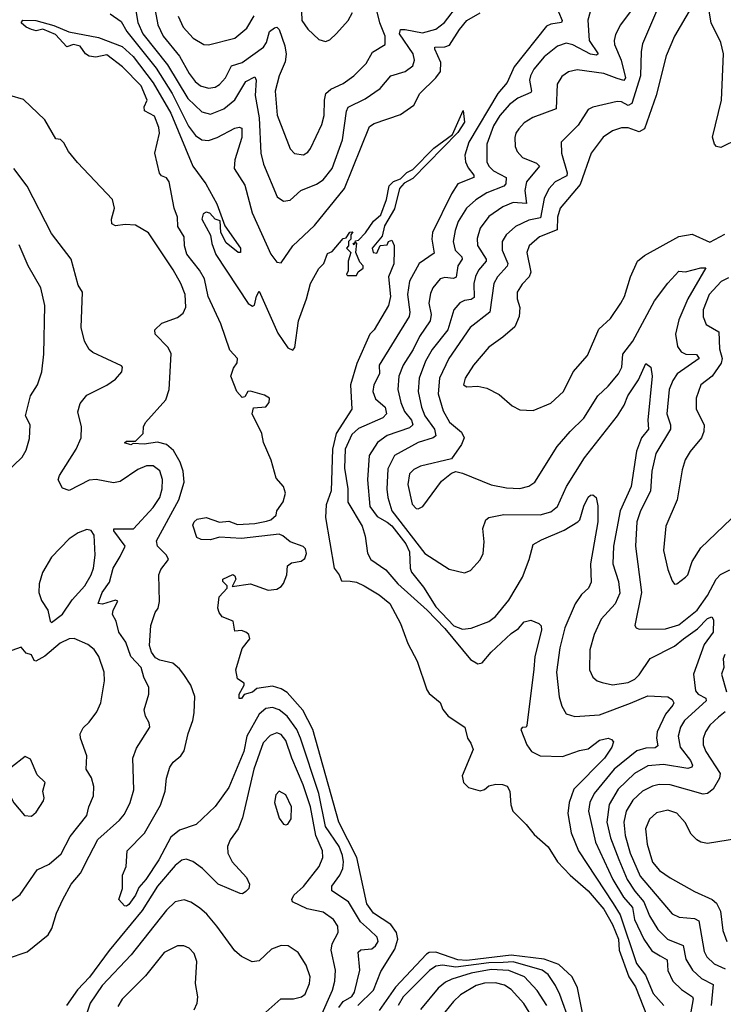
# Model space of a CAD drawing. Extents: x 1550320 to 1685906, y 509093 to 640511.
# Tile 127 of 256: x 1600311 to 1603496, y 577071 to 581529. Entities that reach past the tile are written whole.
import ezdxf

# ---------------------------------------------------------------- set-up
doc = ezdxf.new("R2010")
doc.units = 0

msp = doc.modelspace()

# ---------------------------------------------------------------- linework, layer by layer
at = {"layer": '0CON20XD'}
for points in [[(1603264.8, 581735.2), (1603130.6, 581419.4), (1603123.5, 581385), (1603120.7, 581275), (1603081.3, 581148.7), (1603065, 581140.8), (1603035, 581156.3), (1603015, 581158.4), (1602905, 581132.7), (1602885, 581121.9), (1602838.5, 581051.5), (1602762.7, 580975), (1602763.1, 580925), (1602789.8, 580835), (1602787.6, 580822.4), (1602735.4, 580795), (1602706.9, 580763.1), (1602685, 580720), (1602668, 580632), (1602615, 580621.4), (1602555, 580592), (1602513.6, 580555), (1602495.4, 580525), (1602495.3, 580485), (1602520.6, 580425), (1602517.1, 580412.9), (1602473.1, 580365), (1602457.1, 580335), (1602439.6, 580205), (1602350.6, 580135), (1602253.1, 579995), (1602211.2, 579905), (1602205.2, 579835), (1602228.1, 579758.1), (1602256.8, 579706.8), (1602310.8, 579660.8), (1602323.1, 579635), (1602311.5, 579605), (1602265, 579540), (1602125, 579508), (1602095, 579491.8), (1602075, 579472.2), (1602068.2, 579425), (1602087.8, 579335), (1602105, 579315.8), (1602115, 579314), (1602136, 579325), (1602220.3, 579439.7), (1602265, 579476), (1602285, 579482.5), (1602315, 579475.7), (1602445, 579423.1), (1602515, 579408.5), (1602575, 579406.4), (1602615, 579416.5), (1602642.2, 579435), (1602744.1, 579595.9), (1602802.5, 579665), (1602865.2, 579724.8), (1602928.6, 579825), (1602975, 579869.4), (1603020.9, 579925), (1603037.1, 579955), (1603041.7, 580015), (1603086.7, 580073.3), (1603184.8, 580255.2), (1603245, 580335.4), (1603295, 580389.5), (1603325, 580387.7), (1603395, 580405.9), (1603417.5, 580405), (1603334.9, 580265.1), (1603295, 580169.5), (1603279.8, 580105), (1603288.4, 580048.4), (1603304.6, 580025), (1603326.2, 580015), (1603375, 580012.3), (1603386, 579995), (1603287.5, 579925), (1603267.1, 579895), (1603251.6, 579855), (1603240, 579745), (1603257.4, 579695), (1603256.9, 579675), (1603190, 579565), (1603172.1, 579485), (1603165.9, 579394.1), (1603121.6, 579305), (1603104.8, 579255), (1603099.2, 579145), (1603125.8, 578935), (1603095.9, 578785.9), (1603101.2, 578775), (1603115, 578769.2), (1603235, 578770.8), (1603295, 578788.6), (1603377.3, 578855), (1603425, 578921.2), (1603463.1, 578995), (1603483.4, 579016.6), (1603525, 579037.2)], [(1600830.8, 581605), (1600845.8, 581515.8), (1600868, 581465), (1600980.6, 581325), (1601072.3, 581172.3), (1601135, 581111.6), (1601175, 581100.6), (1601235.4, 581125), (1601285, 581165.3), (1601335, 581249.2), (1601375, 581270.6), (1601381.3, 581255), (1601376.7, 581185), (1601394.5, 581085), (1601401.9, 580925), (1601414.7, 580875), (1601476.5, 580726.5), (1601505, 580707.5), (1601535, 580711.4), (1601584.1, 580755.9), (1601655, 580784.6), (1601685, 580803.2), (1601725, 580854.5), (1601771.7, 580985), (1601789.8, 581115), (1601797.5, 581132.5), (1601875, 581170.4), (1601943, 581217), (1601990.6, 581275), (1602055.2, 581294.8), (1602089.9, 581320.1), (1602098.2, 581345), (1602092.2, 581375), (1602029.5, 581465), (1602035, 581484), (1602056.1, 581483.9), (1602135, 581470), (1602195, 581485.3), (1602233.7, 581516.3), (1602299.3, 581600.7)], [(1600919.2, 581595), (1600936.2, 581505), (1600960, 581455), (1601034.3, 581364.3), (1601078.1, 581285), (1601105, 581249.2), (1601129.4, 581229.4), (1601165, 581218.4), (1601195, 581224), (1601215, 581236.1), (1601243.2, 581265), (1601269.4, 581320.6), (1601318.2, 581335), (1601415, 581403.9), (1601428.3, 581425), (1601441.3, 581475), (1601465, 581492.8), (1601475, 581494.6), (1601485.2, 581485.2), (1601510.6, 581410.6), (1601516.5, 581373.5), (1601512, 581338), (1601486.2, 581275), (1601467.7, 581205), (1601476.2, 581096.2), (1601535, 580944.2), (1601555, 580923.3), (1601595, 580916.9), (1601615, 580929.2), (1601626.9, 580945), (1601678.7, 581055), (1601688.8, 581095), (1601690, 581165), (1601697.1, 581195), (1601718.9, 581215), (1601775, 581240.3), (1601823.6, 581275), (1601879.3, 581330.7), (1601907.6, 581382.4), (1601965, 581416), (1601966, 581454), (1601940.9, 581515), (1601928.7, 581565)], [(1600720.2, 581555), (1600770.8, 581520.8), (1600796.4, 581475), (1600929.3, 581309.3), (1601001.6, 581195), (1601075, 581046.4), (1601106.6, 581005), (1601135, 580985.3), (1601165, 580981.6), (1601205, 580995.3), (1601285, 581038.5), (1601305, 581041.9), (1601317, 581037), (1601316.7, 580995), (1601284.6, 580894.6), (1601282, 580855), (1601329.6, 580779.6), (1601363.2, 580655), (1601447.9, 580467.9), (1601475, 580431.4), (1601495, 580428.6), (1601547.3, 580505), (1601645, 580597.7), (1601781.2, 580765), (1601895, 581045.6), (1601915, 581059.3), (1602035, 581100.3), (1602095, 581141.5), (1602121.8, 581195), (1602194, 581265), (1602215.2, 581295), (1602217.5, 581335), (1602190, 581395), (1602190.6, 581405), (1602235, 581405.7), (1602256.9, 581413.1), (1602301.2, 581485), (1602335, 581524.7), (1602395, 581560.4)], [(1601028.9, 581545), (1601050.6, 581495), (1601096, 581446), (1601145, 581416.2), (1601165, 581414.6), (1601285.2, 581444.8), (1601339.5, 581490.5), (1601373, 581547)], [(1601586, 581566), (1601588.2, 581525), (1601615, 581485.6), (1601665, 581439.2), (1601695, 581430), (1601715, 581438), (1601745, 581466), (1601798, 581525), (1601818, 581562)], [(1602750.6, 581565), (1602766.7, 581525), (1602763.8, 581516.2), (1602715, 581508.9), (1602695, 581499.5), (1602548.8, 581315), (1602517.3, 581245), (1602475, 581194.7), (1602343.3, 580975), (1602326.6, 580915), (1602329.3, 580885), (1602341.2, 580858.8), (1602366.8, 580825), (1602366.9, 580815), (1602295, 580785.3), (1602265, 580741.1), (1602179.2, 580565), (1602176.6, 580535), (1602187.5, 580472.5), (1602118.8, 580425), (1602074.7, 580345), (1602066.5, 580285), (1602077.1, 580205), (1602074.6, 580185), (1601938.2, 579965), (1601939.2, 579925), (1601913.6, 579875), (1601909.7, 579845), (1601921.8, 579811.8), (1601965.2, 579775), (1601971.9, 579745), (1601955, 579725.7), (1601845, 579677.6), (1601815, 579650.9), (1601784.8, 579585), (1601781.9, 579498.1)], [(1602892.7, 581565), (1602882.6, 581527.4), (1602889.5, 581435), (1602929.6, 581375), (1602921.4, 581368.6), (1602895, 581373), (1602815, 581415.2), (1602785, 581422.4), (1602745, 581408.4), (1602685, 581360), (1602638.2, 581305), (1602623.5, 581275), (1602619.2, 581255), (1602628.4, 581205), (1602625, 581198.9), (1602566.1, 581173.9), (1602527.8, 581145), (1602485, 581095.3), (1602455, 581048.2), (1602425.2, 580965), (1602425.3, 580885), (1602435.3, 580865), (1602456, 580845), (1602513.8, 580815), (1602511.9, 580785), (1602502.5, 580775), (1602425.2, 580744.8), (1602375, 580713.3), (1602333.9, 580676.1), (1602296.3, 580615), (1602281.7, 580575), (1602273.7, 580525), (1602282.5, 580485), (1602312, 580455), (1602313.4, 580445), (1602294.3, 580415), (1602287, 580363), (1602275, 580356.7), (1602235, 580361.2), (1602215, 580355.9), (1602181.3, 580315), (1602170.2, 580289.8), (1602162.6, 580245), (1602173.5, 580193.5), (1602168.7, 580165), (1602120.8, 580095), (1602091.6, 580035), (1602046.6, 579965), (1602027.4, 579915), (1602023.3, 579855), (1602035.9, 579795.9), (1602053.5, 579755), (1602084.5, 579715), (1602089.8, 579695), (1602075, 579681.5), (1601975, 579646.4), (1601930.6, 579615), (1601892.3, 579555), (1601885.7, 579445), (1601895.2, 579325), (1601928.9, 579278.9), (1601975, 579254.3), (1601995, 579236.6), (1602058.5, 579155), (1602075, 579120), (1602079, 579045), (1602085, 579027.7), (1602139.4, 578959.4), (1602195, 578870), (1602275.5, 578785), (1602315, 578769.1), (1602355, 578773.6), (1602435, 578803.6), (1602465, 578827.3), (1602525, 578900.9), (1602586.5, 579005), (1602617.3, 579085), (1602635, 579152.5), (1602673.5, 579173.5), (1602775, 579216.9), (1602837.1, 579255), (1602845.8, 579265), (1602865, 579326.7), (1602885, 579366.7), (1602895, 579376.7), (1602905, 579377.5), (1602920, 579365), (1602928, 579328), (1602927.7, 579255), (1602894.8, 579065), (1602897.3, 578982.7), (1602885.5, 578955), (1602853.6, 578926.4), (1602825, 578883.5), (1602778.4, 578775), (1602755.8, 578685), (1602741.3, 578575), (1602752.7, 578462.7), (1602765, 578420), (1602785, 578386.2), (1602824.3, 578374.3), (1602935, 578381.9), (1603075.2, 578434.8), (1603155, 578466.9), (1603245, 578462.3), (1603265, 578450.5), (1603271.3, 578435), (1603268.2, 578425), (1603235, 578384), (1603196.2, 578305), (1603193.3, 578275), (1603199.3, 578240.7), (1603187.7, 578232.3), (1603145, 578231), (1603105, 578218.8), (1603002.3, 578135), (1602911.2, 578025), (1602891.4, 577985), (1602886.3, 577945), (1602917.2, 577805), (1602995.5, 577635), (1603044.1, 577555), (1603085, 577508.9), (1603094.5, 577455), (1603135.7, 577365), (1603172.4, 577312.4), (1603210.5, 577290.5), (1603242.1, 577272.1), (1603245, 577224), (1603267.3, 577175), (1603307.1, 577137.1), (1603356.4, 577105), (1603360, 577095), (1603347.8, 577027.8)], [(1603087.6, 581582.4), (1603030, 581505), (1603007.6, 581462.4), (1603001.2, 581435), (1603003.8, 581416.2), (1603034.2, 581345), (1603053.6, 581266.4), (1603045, 581254.2), (1603015, 581262.8), (1602955, 581285.9), (1602835, 581301.5), (1602795, 581293.5), (1602765, 581271.9), (1602743.6, 581236.4), (1602740, 581125), (1602633.8, 581086.2), (1602595, 581062.5), (1602570, 581035), (1602556.9, 581015), (1602552.5, 580995), (1602554.5, 580955), (1602562.1, 580932.1), (1602586.9, 580905), (1602649.7, 580879.7), (1602663.5, 580865), (1602605.8, 580794.2), (1602598.3, 580755), (1602605, 580697.1), (1602545, 580701.7), (1602498.2, 580681.8), (1602435, 580637.5), (1602395.9, 580585), (1602382.3, 580537.7), (1602384, 580506), (1602422.5, 580445), (1602422.7, 580435), (1602387.5, 580395), (1602374.1, 580365.9), (1602367.4, 580335), (1602368.7, 580271.3), (1602355, 580262.1), (1602325, 580258.1), (1602303.2, 580246.8), (1602275.9, 580215), (1602249.2, 580125), (1602177.4, 580035), (1602147.8, 579982.2), (1602119.8, 579905), (1602115.2, 579844.8), (1602130.4, 579775), (1602145.2, 579735), (1602188.5, 579675), (1602195.2, 579644.8), (1602183.1, 579635), (1602115, 579614.7), (1602007.4, 579555), (1601977.3, 579495), (1601972.8, 579402.8), (1601977, 579365), (1601996.1, 579305), (1602145, 579112.1), (1602255, 579040.6), (1602325, 579024.3), (1602351.2, 579035), (1602395, 579083.8), (1602408.3, 579111.7), (1602412.9, 579165), (1602407.1, 579225), (1602420.8, 579265), (1602434.2, 579275), (1602502.1, 579287.9), (1602667.6, 579287.6), (1602715, 579300), (1602745.2, 579324.8), (1602786, 579415), (1602867.5, 579545), (1603017.6, 579735), (1603046.7, 579783.3), (1603063.7, 579826.3), (1603112.3, 579897.7), (1603145, 579972.5), (1603168.6, 579955), (1603173.3, 579915), (1603154.5, 579715), (1603157.1, 579675), (1603125, 579635.3), (1603102.4, 579575), (1603079, 579415), (1603029, 579305), (1602998.3, 579145), (1602996, 579065), (1603021, 578985), (1603028.3, 578931.7), (1603005.9, 578884.1), (1602943.2, 578815), (1602911.8, 578745), (1602891.3, 578675), (1602890.4, 578585), (1602905, 578551.9), (1602925, 578535.6), (1602947.6, 578527.6), (1602995, 578517.9), (1603065, 578527.2), (1603095, 578542.8), (1603115, 578562.2), (1603165, 578636.7), (1603275, 578692.2), (1603316.1, 578725), (1603379.8, 578770.2), (1603425, 578818.1), (1603444.6, 578824.6), (1603451.5, 578811.5), (1603449.8, 578755), (1603409.6, 578700.4), (1603361.2, 578565), (1603370, 578490), (1603381.8, 578475), (1603416.5, 578456.5), (1603418.4, 578445), (1603320, 578355), (1603301.8, 578325), (1603291.6, 578285), (1603301, 578235), (1603347.4, 578175), (1603356.6, 578153.4), (1603353.6, 578145), (1603335, 578138.7), (1603225, 578156.3), (1603155, 578150.4), (1603094.3, 578115.7), (1603020.8, 578045), (1602979.3, 577975), (1602969.3, 577895), (1602985.5, 577825), (1603023.4, 577726.6)], [(1603351.9, 581585), (1603275.4, 581455), (1603237.8, 581365), (1603192.2, 581185), (1603139.5, 581035), (1603115, 581020.9), (1603065, 581038.9), (1603035, 581040), (1602994.8, 581025.2), (1602952.8, 580997.2), (1602897.3, 580925), (1602847.8, 580782.2), (1602757.5, 580675), (1602745.2, 580635), (1602743.2, 580576.8), (1602663.7, 580546.3), (1602617.1, 580505), (1602607.3, 580475), (1602624.5, 580385), (1602616.9, 580365), (1602585, 580332), (1602563.5, 580295), (1602562.2, 580265), (1602574.5, 580225), (1602571.2, 580185), (1602551.9, 580138.1), (1602498, 580092), (1602435, 580045.6), (1602365.7, 579965), (1602327.5, 579905), (1602320, 579875), (1602335, 579866.7), (1602385, 579870), (1602425, 579861.1), (1602481.5, 579831.5), (1602540.2, 579780.2), (1602575, 579762.9), (1602635, 579760), (1602715, 579793.1), (1602772.9, 579845), (1602815.8, 579934.2), (1602881.3, 580008.7), (1602932.4, 580127.6), (1602985, 580175.6), (1603032.7, 580245), (1603049.1, 580275), (1603075.5, 580365), (1603107.3, 580435), (1603138.8, 580461.2), (1603295, 580547.5), (1603355, 580557.7), (1603435, 580521.1), (1603502.5, 580557.5)], [(1603788.5, 581535), (1603802.9, 581475), (1603864.2, 581394.2), (1603922.2, 581345), (1603928.9, 581335), (1603923.6, 581326.4), (1603875, 581313.5), (1603775.2, 581304.8), (1603735, 581285.4), (1603692.2, 581235), (1603596.7, 581015), (1603565, 580989.7), (1603485, 580950.9), (1603465.4, 580955.4), (1603455.6, 580965), (1603447.5, 580997.5), (1603488.5, 581165), (1603497.1, 581375), (1603485.3, 581425), (1603441.5, 581515), (1603429.4, 581585)], [(1601840.9, 577065), (1601913.2, 577135), (1601945, 577219.4), (1602009.8, 577320.2), (1602022.3, 577365), (1602016.5, 577395), (1601991.4, 577431.4), (1601913.1, 577483.1), (1601882.5, 577525), (1601836.3, 577735), (1601755.3, 577895), (1601637.3, 578315), (1601592.8, 578402.8), (1601521.8, 578481.8), (1601495, 578498.5), (1601455, 578510.5), (1601385, 578500.7), (1601365, 578484.7), (1601326.8, 578473.2), (1601315, 578456), (1601304.2, 578455), (1601304.2, 578475), (1601327.5, 578515), (1601327.5, 578525), (1601297.5, 578545), (1601290, 578585), (1601318.3, 578681.7), (1601353.3, 578725), (1601348.8, 578745), (1601335, 578756.2), (1601315, 578762.5), (1601285, 578760), (1601277.5, 578805), (1601227.5, 578825), (1601213.3, 578845), (1601207.5, 578865), (1601213.3, 578915), (1601250, 578955), (1601250, 578965), (1601230, 578985), (1601230, 578995), (1601275, 579017.5), (1601285, 579010), (1601290, 578995), (1601273, 578963), (1601355, 578974), (1601435, 578946), (1601475, 578950.8), (1601495, 578962), (1601505, 578976.7), (1601520, 579015), (1601523.4, 579056.6), (1601540.7, 579069.3), (1601585, 579077.7), (1601601.5, 579088.5), (1601608.6, 579111.4), (1601605, 579133.5), (1601594.1, 579144.1), (1601535.5, 579165), (1601502.3, 579192.3), (1601485, 579198.9), (1601315, 579179.6), (1601215, 579185.8), (1601175, 579173.4), (1601132.5, 579175), (1601112, 579185), (1601095, 579240), (1601100, 579255), (1601115, 579267.5), (1601155, 579274.3), (1601215, 579253.8), (1601258.3, 579258.3), (1601296.4, 579243.6), (1601375, 579247.5), (1601427.5, 579257.5), (1601447.5, 579265), (1601472.5, 579285), (1601474.2, 579305), (1601503.6, 579346.4), (1601513.4, 579385), (1601505.8, 579415.8), (1601472.5, 579452.5), (1601448.8, 579535), (1601414.5, 579615), (1601406.9, 579655), (1601362.5, 579745), (1601369.3, 579770.7), (1601425, 579776.2), (1601440, 579795), (1601442, 579815), (1601419.3, 579829.3), (1601355, 579847.1), (1601343.3, 579845), (1601329.3, 579820.7), (1601318.3, 579818.3), (1601293.8, 579845), (1601266.7, 579915), (1601278.8, 579951.2), (1601295.4, 579974.6), (1601296.4, 579995), (1601262.4, 580032.4), (1601221.2, 580151.2), (1601164.4, 580275), (1601147.1, 580355), (1601125, 580395.4), (1601067.8, 580467.8), (1601056.4, 580505), (1601055.5, 580545), (1601027, 580593), (1601025.8, 580635), (1601010.4, 580675), (1600987.1, 580795), (1600975, 580812.5), (1600952.1, 580822.1), (1600944.4, 580834.4), (1600922, 580925), (1600943.5, 581015), (1600940.8, 581040.8), (1600921.7, 581091.7), (1600876.4, 581116.4), (1600873.8, 581135), (1600888.6, 581165), (1600860.1, 581230.1), (1600776, 581316), (1600705, 581369.2), (1600655, 581358.8), (1600625, 581364.2), (1600608.8, 581375), (1600585, 581408.8), (1600555, 581416.2), (1600525, 581406.7), (1600472.5, 581462.5), (1600415, 581486), (1600385, 581478.8), (1600365, 581484.2), (1600340, 581495), (1600317.5, 581515), (1600325, 581526.7), (1600384.1, 581525.9), (1600465, 581502.5), (1600533.4, 581473.4), (1600668, 581448), (1600775, 581407.1), (1600825, 581362.1), (1600915, 581243.5), (1600994.7, 581105), (1601094.3, 580865), (1601154, 580785), (1601203.8, 580695), (1601240, 580595), (1601310, 580495), (1601310, 580475), (1601300, 580475), (1601245, 580518), (1601222, 580565), (1601218.3, 580618.3), (1601195, 580626.2), (1601172.2, 580652.2), (1601155, 580658.1), (1601140.9, 580649.1), (1601135.8, 580625), (1601174, 580554), (1601180, 580515), (1601199.5, 580465)], [(1600511.1, 580971.1), (1600495, 580986.2), (1600475, 580988.8), (1600425, 581076), (1600328.2, 581168.2), (1600265.7, 581185.7)], [(1601199.5, 580465), (1601345, 580243.2), (1601365, 580231.4), (1601373.3, 580236.7), (1601382.7, 580277.3), (1601395, 580300), (1601478.9, 580108.9), (1601525, 580043.5), (1601547.3, 580032.7), (1601555.9, 580044.1), (1601573.1, 580165), (1601609.2, 580265), (1601626.7, 580335), (1601665, 580402.5), (1601687.5, 580425), (1601705, 580470), (1601725, 580480), (1601775, 580537.5), (1601788.3, 580541.7), (1601805, 580567.5), (1601818.3, 580568.3), (1601810, 580555), (1601810, 580535), (1601800, 580525), (1601800, 580505), (1601790, 580495), (1601810, 580475), (1601797.5, 580435), (1601797.5, 580392.5), (1601790, 580375), (1601795, 580370), (1601835, 580370), (1601843.3, 580386.7), (1601865, 580404), (1601865.4, 580415), (1601850.7, 580430.7), (1601832.5, 580475), (1601837.5, 580517.5), (1601830, 580520), (1601825, 580510), (1601820, 580515), (1601830, 580520), (1601831.7, 580528.3), (1601845, 580530), (1601875.7, 580564.3), (1601913, 580617), (1601945, 580646), (1601971.2, 580715), (1601983.6, 580776.4), (1602003.7, 580796.3), (1602035, 580808.1), (1602063.4, 580836.6), (1602090, 580850), (1602185, 580946.5), (1602270.3, 581009.7), (1602318, 581118), (1602324.6, 581065), (1602295, 581018.1), (1602089.8, 580810.2), (1602051.8, 580788.2), (1602030.5, 580765), (1602006.9, 580673.1), (1601962.9, 580595), (1601951.2, 580548.8), (1601906, 580495), (1601911.2, 580475), (1601927.5, 580472.5), (1601943.3, 580506.7), (1601975, 580510), (1601980, 580525), (1601995, 580530), (1602006.1, 580506.1), (1602006.7, 580485), (1602003.8, 580423.8), (1601981.1, 580365), (1601989.5, 580275), (1601980.6, 580235), (1601915, 580124.5), (1601895.4, 580104.6), (1601837.1, 579972.9), (1601807.9, 579875), (1601814.6, 579765), (1601743.7, 579655), (1601726.2, 579585), (1601720.5, 579395), (1601698.1, 579331.9), (1601695.1, 579275), (1601734.9, 579044.9), (1601757.8, 579015), (1601767.7, 578987.7), (1601807.1, 578987.1), (1601835, 578981.9), (1601870, 578965), (1601938.5, 578925), (1601986.9, 578885), (1602035.3, 578795), (1602068.2, 578705), (1602110, 578625), (1602153.9, 578493.9), (1602165, 578477.5), (1602215, 578437.5), (1602226.7, 578405), (1602250, 578375), (1602326.1, 578326.1), (1602337.5, 578275), (1602353.6, 578253.6), (1602363.3, 578225), (1602313.3, 578105), (1602320, 578075), (1602342.5, 578052.5), (1602395, 578037.5), (1602415, 578042.5), (1602435, 578060), (1602467, 578067), (1602496.4, 578066.4), (1602517.7, 578057.7), (1602530, 578035), (1602533.9, 577973.9), (1602542.5, 577945), (1602604.2, 577884.2), (1602639.1, 577839.1), (1602703.4, 577783.4), (1602745.5, 577715), (1602802.7, 577655), (1602885, 577584.1), (1602955, 577501.2), (1602995, 577432.6), (1603021.6, 577365), (1603024.5, 577315), (1603067.6, 577195), (1603099, 577149), (1603150.7, 577015)], [(1601755, 577056.7), (1601775, 577082.7), (1601814.2, 577105.8), (1601826.3, 577125), (1601850.3, 577225), (1601843.5, 577306.5), (1601855, 577317.2), (1601905, 577321.8), (1601922.2, 577335), (1601933.6, 577355), (1601929.1, 577375), (1601895, 577407.2), (1601853.5, 577443.5), (1601799.2, 577535), (1601724.4, 577585), (1601724.6, 577605), (1601760.2, 577655), (1601773, 577685), (1601776.7, 577715), (1601772.1, 577745), (1601757.4, 577785), (1601695.4, 577875.4), (1601664.4, 578025), (1601582.7, 578275), (1601564.8, 578315), (1601522.1, 578375), (1601485, 578404.3), (1601455, 578414.7), (1601425, 578409.5), (1601394.3, 578385), (1601339.1, 578285), (1601325.8, 578215), (1601258.1, 578051.9), (1601195, 577966.4), (1601109.2, 577885), (1601035, 577858.9), (1600995, 577827.8), (1600941.3, 577725), (1600881.6, 577635), (1600850.1, 577599.9), (1600835, 577564.5), (1600805, 577522.2), (1600795, 577514.3), (1600785, 577516), (1600759.2, 577545), (1600775.6, 577595), (1600776.2, 577655), (1600792.5, 577695), (1600797.5, 577765), (1600875.5, 577845), (1600948.3, 577971.7), (1600969.2, 578035), (1600975.8, 578095), (1600990.7, 578145), (1601005, 578166.5), (1601040, 578195), (1601055, 578218.6), (1601073.3, 578296.7), (1601095.3, 578355), (1601100.5, 578390.5), (1601103.8, 578465), (1601085.6, 578515), (1601054.5, 578564.5), (1601035, 578590), (1601004.6, 578614.6), (1600945, 578628.9), (1600925, 578640), (1600907.4, 578665), (1600898.6, 578695), (1600904.7, 578785.3), (1600924.3, 578845), (1600937.1, 578865), (1600943.3, 578895), (1600940.4, 579015), (1600950.5, 579039.5), (1600984.2, 579085), (1600975.8, 579105), (1600935.3, 579145), (1600930.8, 579169.2), (1601031.4, 579355), (1601055.4, 579435), (1601051.3, 579485), (1601038, 579525), (1601007.7, 579577.7), (1600975.7, 579605), (1600935, 579615.5), (1600875, 579607.5), (1600825, 579610), (1600814.2, 579604.2), (1600785, 579612.5), (1600795, 579620), (1600835, 579620), (1600855, 579640), (1600870, 579655), (1600871.9, 579685), (1600881.1, 579705), (1600972.9, 579807.1), (1600987.7, 579855), (1600996.1, 580016.1), (1600982.5, 580045), (1600924.4, 580105), (1600922.9, 580125), (1600955, 580154.4), (1601025, 580180.5), (1601050.2, 580199.8), (1601062.2, 580227.8), (1601060.4, 580285), (1601040.7, 580335), (1601006, 580396), (1600894.1, 580564.1), (1600835, 580598.8), (1600788.6, 580601.4), (1600745, 580595.7), (1600728, 580605), (1600726.7, 580625), (1600740.6, 580675), (1600730.8, 580715), (1600572.7, 580882.7), (1600531.7, 580931.7), (1600511.1, 580971.1)], [(1600255, 577277.8), (1600345, 577307.5), (1600440, 577385), (1600456.5, 577413.5), (1600476.9, 577483.1), (1600506.2, 577545), (1600543.8, 577615), (1600586.2, 577663.8), (1600625, 577741.9), (1600665, 577816.2), (1600762.9, 577905), (1600785, 577932.2), (1600811.1, 577985), (1600827.6, 578042.4), (1600822.3, 578185), (1600839.2, 578230.8), (1600899.4, 578325), (1600897.1, 578345), (1600880.8, 578375), (1600873.8, 578403.8), (1600894.7, 578475), (1600895.4, 578505), (1600872.3, 578552.3), (1600861.3, 578595), (1600814.1, 578645), (1600790.6, 578710.6), (1600759.1, 578755), (1600746.9, 578805), (1600730.6, 578835), (1600734.5, 578855), (1600755.5, 578895.5), (1600745, 578901.1), (1600685, 578881.8), (1600665.8, 578885.8), (1600683.5, 578935), (1600718.1, 578981.9), (1600734, 579045), (1600765, 579097.6), (1600787.7, 579145), (1600736.5, 579215), (1600737, 579223), (1600826.4, 579223.6), (1600915, 579320), (1600944.8, 579365), (1600955.2, 579405), (1600956.9, 579446.9), (1600945, 579486.4), (1600915, 579509.1), (1600885, 579508.2), (1600845, 579491.8), (1600765, 579438.6), (1600735, 579432.4), (1600656.7, 579446.7), (1600625, 579443.6), (1600535, 579397.1), (1600505, 579408.2), (1600485.5, 579445), (1600490.5, 579465), (1600566.4, 579585), (1600588.5, 579635), (1600590, 579685), (1600573.6, 579753.6), (1600585, 579790.6), (1600615, 579829.4), (1600705, 579874.2), (1600745, 579901.2), (1600773.3, 579935), (1600776.7, 579955), (1600771.7, 579961.7), (1600641.3, 580021.3), (1600625, 580036), (1600603.6, 580073.6), (1600588.8, 580135), (1600595.8, 580295.8), (1600575, 580327.5), (1600544.4, 580445), (1600455, 580561.2), (1600345.4, 580775.4), (1600284, 580855)], [(1600203.1, 579435), (1600321.9, 579548.1), (1600339.7, 579580.3), (1600355, 579632.5), (1600358.9, 579695), (1600337.3, 579735), (1600360, 579825), (1600391.2, 579875), (1600411.5, 579935), (1600420, 580015), (1600424, 580235), (1600407.3, 580315), (1600348.8, 580415), (1600308.8, 580508.8)], [(1603519.6, 580360.4), (1603485.8, 580344.2), (1603431.8, 580285), (1603404.1, 580215), (1603405, 580183.3), (1603419.1, 580149.1), (1603475.3, 580115), (1603478.3, 580038.3), (1603491.2, 579995), (1603486.3, 579973.7), (1603445.5, 579914.5), (1603394.8, 579875.2), (1603373.1, 579815), (1603372.7, 579765), (1603410, 579695), (1603407.7, 579665), (1603397.1, 579635), (1603345.9, 579574.1), (1603323.9, 579536.1), (1603309.5, 579490.5), (1603287.3, 579355), (1603236.2, 579235), (1603224.6, 579125), (1603245, 579040), (1603265, 578987.5), (1603275, 578973.3), (1603285, 578973.8), (1603325, 579004), (1603335.6, 579015), (1603355, 579076), (1603395, 579137.1), (1603531.9, 579268.1)], [(1601781.9, 579498.1), (1601796.2, 579405), (1601796.8, 579345), (1601861.5, 579235), (1601875, 579190), (1601885, 579113.8), (1601900.5, 579085), (1601968.3, 579038.3), (1602022.2, 578975), (1602155, 578855.8), (1602235, 578771.6), (1602352.1, 578632.1), (1602385, 578612.7), (1602405, 578616.4), (1602445.5, 578665), (1602535, 578750), (1602568.3, 578771.7), (1602595, 578802.5), (1602625, 578809.4), (1602660.8, 578795), (1602671.4, 578785), (1602673.3, 578765), (1602642.7, 578645), (1602637.9, 578587.9), (1602607, 578333), (1602603.8, 578326.2), (1602585, 578323.8), (1602580, 578315), (1602606.9, 578245), (1602627.5, 578215), (1602666.3, 578196.3), (1602768, 578192), (1602845, 578219.7), (1602885, 578227.5), (1602935, 578266.7), (1602975.3, 578275.3), (1602990, 578270), (1602998.6, 578258.6), (1602991.9, 578235), (1602958.4, 578185), (1602819.6, 578045), (1602797.7, 577985), (1602791.7, 577935), (1602807, 577847), (1602841.2, 577765), (1602996.8, 577526.8), (1603028.5, 577475), (1603102.6, 577255), (1603143.1, 577203.1), (1603179, 577119), (1603227.5, 577065)], [(1600455, 578800), (1600505, 578837.1), (1600548.7, 578901.3), (1600605, 578965.7), (1600634.5, 579015), (1600644.4, 579045), (1600651.9, 579105), (1600648, 579195), (1600635, 579215.8), (1600615, 579220), (1600575, 579205.7), (1600535, 579177.8), (1600455.5, 579095), (1600414.2, 579025.8), (1600399.1, 578975), (1600398.2, 578935), (1600409.3, 578899.3), (1600438, 578855), (1600448.8, 578805), (1600455, 578800)], [(1600255, 577525.6), (1600312.4, 577567.6), (1600390.4, 577679.6), (1600445, 577705.5), (1600498.5, 577751.5), (1600539.8, 577830.2), (1600615.5, 577925), (1600623.1, 577965), (1600644.5, 578015), (1600646.4, 578056.4), (1600636.6, 578096.6), (1600612.5, 578135), (1600615.3, 578195), (1600586.4, 578275), (1600584.5, 578295.5), (1600597.6, 578322.4), (1600625, 578348), (1600660, 578395), (1600678.9, 578435), (1600694.5, 578535), (1600692.7, 578575), (1600669.1, 578645), (1600647.4, 578677.4), (1600620, 578700), (1600556.9, 578726.9), (1600535, 578725.8), (1600494.8, 578705.2), (1600425, 578647.1), (1600384.2, 578624.2), (1600376.7, 578626.7), (1600365, 578653.3), (1600340.6, 578660.6), (1600317.7, 578687.7), (1600275, 578672)], [(1603502.5, 578655), (1603495.5, 578635), (1603498.5, 578595), (1603487.5, 578565), (1603510.6, 578485)], [(1603504.6, 578395), (1603475, 578371.3), (1603435, 578334.5), (1603415.4, 578305), (1603404.6, 578274.6), (1603405.3, 578245), (1603416.5, 578215), (1603481.9, 578115), (1603479.5, 578095), (1603450.6, 578045), (1603425, 578025.6), (1603405, 578022), (1603255.9, 578064.1), (1603205, 578065.2), (1603175, 578058.1), (1603129.6, 578035), (1603086.4, 577995), (1603055.8, 577945), (1603045.6, 577895), (1603052.3, 577835), (1603074.8, 577755), (1603120.1, 577650.1), (1603265, 577480.5), (1603295.9, 577465.9), (1603365, 577458.8), (1603385, 577447.8), (1603409.9, 577309.9), (1603421.8, 577285), (1603455, 577253.1), (1603505, 577230.6)], [(1601673.9, 577016.1), (1601726.7, 577135), (1601737.6, 577175), (1601740.9, 577225), (1601720.8, 577315), (1601726, 577345), (1601753.1, 577395), (1601751.1, 577425), (1601731.2, 577455), (1601685, 577487.3), (1601612.4, 577502.4), (1601545.7, 577535), (1601542.7, 577545), (1601551.1, 577565), (1601595, 577603.5), (1601666.8, 577695), (1601682.7, 577735), (1601681.6, 577765), (1601651.5, 577835), (1601627.4, 577965), (1601594.5, 578065), (1601542.6, 578185), (1601515, 578265.5), (1601495, 578292.8), (1601475, 578299.2), (1601445, 578287.7), (1601412.4, 578255), (1601370.2, 578135), (1601319.6, 577915), (1601299.4, 577865), (1601264.3, 577815), (1601251.4, 577785), (1601253.3, 577755), (1601272.5, 577715), (1601336.9, 577645), (1601351.9, 577615), (1601347.5, 577595), (1601335, 577581.2), (1601318.8, 577571.2), (1601308.3, 577571.7), (1601209.4, 577615), (1601138.5, 577685), (1601095, 577717.7), (1601065, 577727.7), (1601045, 577723.8), (1601015, 577699.6), (1600935, 577606), (1600865.4, 577494.6), (1600715.4, 577314.6), (1600626.4, 577193.6), (1600573.2, 577136.8), (1600523.2, 577065)], [(1600365, 577922.5), (1600385, 577940), (1600418.6, 577991.4), (1600421.9, 578005), (1600416, 578035), (1600425.8, 578075), (1600389.5, 578109.5), (1600360.3, 578180.3), (1600335, 578192), (1600273.3, 578145), (1600266.7, 578125), (1600272, 578085), (1600268, 578015), (1600285, 577983.3), (1600333.3, 577925), (1600365, 577922.5)], [(1601515, 577883.8), (1601525, 577886.7), (1601539.3, 577910.7), (1601541.8, 577965), (1601515, 578019.2), (1601485, 578035.7), (1601470.3, 578019.7), (1601464.6, 577984.6), (1601485, 577913.3), (1601505, 577886.2), (1601515, 577883.8)], [(1603376.2, 577815), (1603350.9, 577840.9), (1603323.1, 577893.1), (1603285, 577936.7), (1603245, 577949.3), (1603193.1, 577936.9), (1603161.5, 577908.5), (1603144.1, 577865), (1603150.9, 577795), (1603175, 577714.2), (1603207, 577677), (1603255, 577643.8), (1603365, 577581.8), (1603445, 577545.5), (1603465, 577528.1), (1603482.7, 577492.7), (1603494.1, 577405), (1603512.3, 577355)], [(1603565, 577821.9), (1603425, 577799.4), (1603395, 577804.4), (1603376.2, 577815)], [(1603023.4, 577726.6), (1603060.8, 577635), (1603095, 577583.3), (1603136.7, 577535), (1603161.2, 577471.2), (1603199, 577409), (1603242.9, 577365), (1603315, 577336.7), (1603327, 577275), (1603356.9, 577225), (1603396.9, 577186.9), (1603449.8, 577159.8), (1603440.9, 577065)], [(1601425.5, 577034.5), (1601492.5, 577095), (1601550, 577095), (1601586.7, 577105), (1601603.4, 577116.6), (1601623.3, 577165), (1601625.5, 577195), (1601608.1, 577248.1), (1601570.8, 577305), (1601526.7, 577335), (1601495, 577336.7), (1601450.3, 577319.7), (1601395, 577267.5), (1601363.3, 577263.3), (1601315, 577287.1), (1601285, 577312.9), (1601202.9, 577425), (1601158.2, 577478.2), (1601125, 577507.3), (1601085, 577533.5), (1601055, 577543.5), (1601015, 577534.6), (1600975, 577497.1), (1600815.3, 577295), (1600683.9, 577156.1), (1600630.3, 577075), (1600616.5, 577035)], [(1601100.6, 577045), (1601114.4, 577075), (1601116.9, 577105), (1601106.9, 577165), (1601113.3, 577265), (1601101.1, 577301.1), (1601078, 577325), (1601054.1, 577335.9), (1601025, 577335.7), (1600965, 577304.5), (1600880.6, 577199.4), (1600775, 577094.3), (1600755, 577060)], [(1602860.7, 577025), (1602835.3, 577145), (1602811.4, 577195), (1602750.8, 577250.8), (1602685, 577274.9), (1602535, 577292.7), (1602384.4, 577275), (1602335, 577269.5), (1602295, 577272.7), (1602195, 577306.4), (1602165, 577305.1), (1602151.7, 577298.3), (1602011.7, 577148.3), (1601938.2, 577041.8)], [(1602850.2, 576855), (1602755.6, 577115), (1602735.7, 577155.7), (1602703.1, 577205), (1602675.5, 577225), (1602545, 577262.7), (1602499.2, 577259.2), (1602435, 577258.2), (1602285, 577238.6), (1602225, 577247.2), (1602195, 577243), (1602166.3, 577223.7), (1602047.4, 577105), (1602024.4, 577065)], [(1602696.9, 577065), (1602653.3, 577133.3), (1602595.9, 577195), (1602525, 577224.1), (1602445, 577228.6), (1602355, 577212.1), (1602266.4, 577185), (1602238.6, 577171.4), (1602205, 577143.2), (1602125, 577047.1)], [(1602692.1, 576912.1), (1602593.6, 577073.6), (1602535, 577138.1), (1602505, 577156.7), (1602465, 577167.9), (1602415, 577166.7), (1602376.7, 577155), (1602306.2, 577113.8), (1602275, 577083.2), (1602235.2, 577034.8)]]:
    msp.add_lwpolyline(points, dxfattribs=at)

doc.saveas('drawing.dxf')
